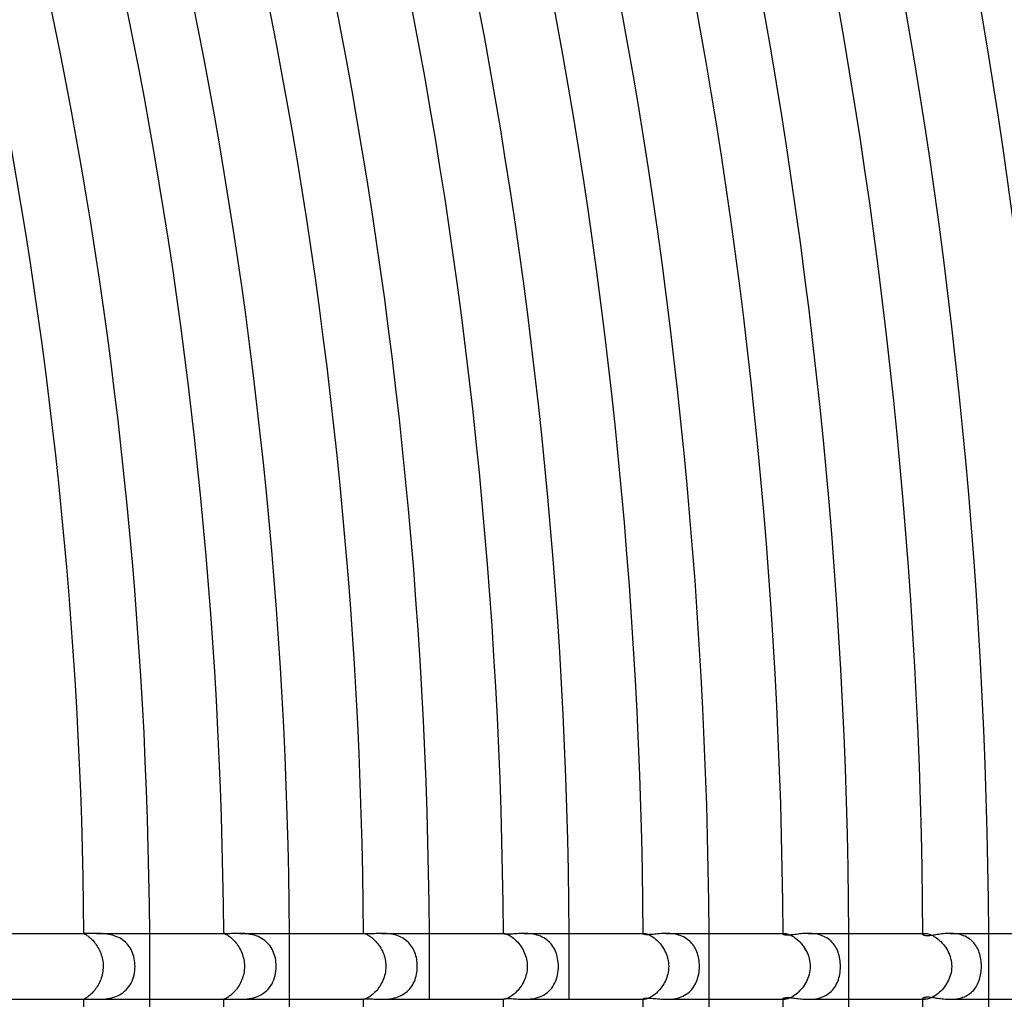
# Model space of a CAD drawing. Header units: millimetres. Extents: x -485 to 485, y -485 to 485.
# Tile 90 of 110: x 278 to 338, y -2 to 58. Entities that reach past the tile are written whole.
import ezdxf

# ---------------------------------------------------------------- set-up
doc = ezdxf.new("R2010")
doc.units = ezdxf.units.MM
doc.layers.add('HIDDEN', color=7, linetype='Continuous')
doc.layers.add('THICK', color=7, linetype='Continuous')

msp = doc.modelspace()

# ---------------------------------------------------------------- linework, layer by layer
at = {"layer": 'HIDDEN'}
for p, q in [((281.994, 1.999), (281.993, 1.999)), ((281.993, 1.999), (281.993, 1.998)), ((281.993, 1.998), (281.995, 1.995)), ((281.996, 2), (281.994, 1.999)), ((281.995, 1.995), (282.003, 1.99)), ((281.998, 2), (281.996, 2)), ((282, 2), (281.998, 2)), ((282.003, 2), (282, 2)), ((282.003, 1.99), (282.015, 1.984)), ((282.015, 1.984), (282.032, 1.975)), ((282.032, 1.975), (282.053, 1.964)), ((282.053, 1.964), (282.079, 1.949)), ((282.079, 1.949), (282.11, 1.931)), ((282.11, 1.931), (282.144, 1.91)), ((282.144, 1.91), (282.183, 1.885)), ((282.183, 1.885), (282.225, 1.855)), ((282.225, 1.855), (282.27, 1.822)), ((282.27, 1.822), (282.318, 1.783)), ((282.865, 1.999), (282.767, 2)), ((282.966, 1.997), (282.865, 1.999)), ((283.069, 1.993), (282.966, 1.997)), ((283.174, 1.986), (283.069, 1.993)), ((283.282, 1.976), (283.174, 1.986)), ((283.392, 1.962), (283.282, 1.976)), ((283.503, 1.944), (283.392, 1.962)), ((283.615, 1.921), (283.503, 1.944)), ((283.726, 1.894), (283.615, 1.921)), ((283.836, 1.86), (283.726, 1.894)), ((283.945, 1.821), (283.836, 1.86)), ((284.052, 1.776), (283.945, 1.821)), ((290.493, 2), (290.493, 2)), ((290.493, 2), (290.493, 2)), ((290.493, 2), (290.493, 2)), ((290.493, 2), (290.493, 2)), ((290.493, 2), (290.493, 2)), ((290.493, 2), (290.493, 2)), ((290.493, 2), (290.496, 1.999)), ((290.496, 1.999), (290.504, 1.997)), ((290.504, 1.997), (290.518, 1.993)), ((290.518, 1.993), (290.536, 1.987)), ((290.536, 1.987), (290.559, 1.978)), ((290.559, 1.978), (290.586, 1.966)), ((290.586, 1.966), (290.619, 1.95)), ((290.619, 1.95), (290.656, 1.931)), ((290.656, 1.931), (290.697, 1.908)), ((290.697, 1.908), (290.742, 1.881)), ((290.742, 1.881), (290.791, 1.848)), ((290.791, 1.848), (290.843, 1.812)), ((290.843, 1.812), (290.897, 1.77)), ((291.554, 1.999), (291.447, 2)), ((291.664, 1.996), (291.554, 1.999)), ((291.777, 1.989), (291.664, 1.996)), ((291.892, 1.979), (291.777, 1.989)), ((292.008, 1.964), (291.892, 1.979)), ((292.126, 1.945), (292.008, 1.964)), ((292.243, 1.92), (292.126, 1.945)), ((292.359, 1.889), (292.243, 1.92)), ((292.473, 1.853), (292.359, 1.889)), ((292.584, 1.81), (292.473, 1.853)), ((292.693, 1.76), (292.584, 1.81)), ((298.993, 2), (299.003, 2)), ((298.993, 1.997), (298.994, 1.998)), ((298.994, 1.998), (298.994, 1.999)), ((298.994, 1.999), (298.996, 1.999)), ((298.996, 1.999), (298.998, 2)), ((298.998, 2), (299, 2)), ((299, 2), (299.003, 2)), ((299.003, 2), (299.016, 1.999)), ((299.016, 1.999), (299.036, 1.996)), ((299.036, 1.996), (299.06, 1.989)), ((299.06, 1.989), (299.091, 1.98)), ((299.091, 1.98), (299.126, 1.967)), ((299.126, 1.967), (299.166, 1.95)), ((299.166, 1.95), (299.212, 1.929)), ((299.212, 1.929), (299.261, 1.903)), ((299.261, 1.903), (299.314, 1.872)), ((299.314, 1.872), (299.371, 1.836)), ((299.371, 1.836), (299.43, 1.794)), ((300.201, 1.999), (300.107, 2)), ((300.296, 1.996), (300.201, 1.999)), ((300.393, 1.991), (300.296, 1.996)), ((300.491, 1.982), (300.393, 1.991)), ((300.589, 1.971), (300.491, 1.982)), ((300.688, 1.956), (300.589, 1.971)), ((300.787, 1.937), (300.688, 1.956)), ((300.886, 1.913), (300.787, 1.937)), ((300.984, 1.886), (300.886, 1.913)), ((301.08, 1.854), (300.984, 1.886)), ((301.174, 1.817), (301.08, 1.854)), ((301.266, 1.775), (301.174, 1.817)), ((307.493, 2), (307.525, 2)), ((307.494, 1.993), (307.497, 1.995)), ((307.494, 1.99), (307.494, 1.993)), ((307.497, 1.995), (307.501, 1.997)), ((307.501, 1.997), (307.508, 1.999)), ((307.508, 1.999), (307.516, 2)), ((307.516, 2), (307.525, 2)), ((307.525, 2), (307.547, 1.999)), ((307.547, 1.999), (307.574, 1.995)), ((307.574, 1.995), (307.607, 1.988)), ((307.607, 1.988), (307.645, 1.977)), ((307.645, 1.977), (307.688, 1.962)), ((307.688, 1.962), (307.736, 1.943)), ((307.736, 1.943), (307.789, 1.918)), ((307.789, 1.918), (307.845, 1.889)), ((307.845, 1.889), (307.905, 1.854)), ((307.905, 1.854), (307.967, 1.814)), ((307.967, 1.814), (308.032, 1.769)), ((308.862, 1.999), (308.754, 2)), ((308.973, 1.994), (308.862, 1.999)), ((309.084, 1.986), (308.973, 1.994)), ((309.197, 1.973), (309.084, 1.986)), ((309.31, 1.955), (309.197, 1.973)), ((309.422, 1.933), (309.31, 1.955)), ((309.533, 1.904), (309.422, 1.933)), ((309.642, 1.87), (309.533, 1.904)), ((309.748, 1.83), (309.642, 1.87)), ((309.851, 1.784), (309.748, 1.83)), ((315.994, 2), (316.057, 2)), ((315.994, 1.978), (315.996, 1.984)), ((315.996, 1.984), (316.001, 1.989)), ((316.001, 1.989), (316.01, 1.994)), ((316.01, 1.994), (316.022, 1.997)), ((316.022, 1.997), (316.037, 1.999)), ((316.037, 1.999), (316.056, 2)), ((316.056, 2), (316.087, 1.998)), ((316.087, 1.998), (316.124, 1.993)), ((316.124, 1.993), (316.168, 1.984)), ((316.168, 1.984), (316.216, 1.97)), ((316.216, 1.97), (316.27, 1.952)), ((316.27, 1.952), (316.328, 1.928)), ((316.328, 1.928), (316.392, 1.898)), ((316.392, 1.898), (316.458, 1.862)), ((316.458, 1.862), (316.527, 1.82)), ((316.527, 1.82), (316.598, 1.772)), ((317.499, 1.998), (317.392, 2)), ((317.606, 1.994), (317.499, 1.998)), ((317.714, 1.985), (317.606, 1.994)), ((317.822, 1.972), (317.714, 1.985)), ((317.93, 1.954), (317.822, 1.972)), ((318.037, 1.932), (317.93, 1.954)), ((318.142, 1.904), (318.037, 1.932)), ((318.245, 1.871), (318.142, 1.904)), ((318.346, 1.832), (318.245, 1.871)), ((318.443, 1.787), (318.346, 1.832)), ((324.494, 2), (324.595, 2)), ((324.494, 1.961), (324.497, 1.971)), ((324.497, 1.971), (324.505, 1.98)), ((324.505, 1.98), (324.519, 1.988)), ((324.519, 1.988), (324.539, 1.995)), ((324.539, 1.995), (324.564, 1.999)), ((324.564, 1.999), (324.595, 2)), ((324.595, 2), (324.635, 1.998)), ((324.635, 1.998), (324.681, 1.992)), ((324.681, 1.992), (324.732, 1.981)), ((324.732, 1.981), (324.79, 1.965)), ((324.79, 1.965), (324.852, 1.943)), ((324.852, 1.943), (324.919, 1.915)), ((324.919, 1.915), (324.99, 1.881)), ((324.99, 1.881), (325.064, 1.84)), ((325.064, 1.84), (325.14, 1.793)), ((326.129, 1.998), (326.023, 2)), ((326.236, 1.993), (326.129, 1.998)), ((326.344, 1.984), (326.236, 1.993)), ((326.451, 1.97), (326.344, 1.984)), ((326.558, 1.951), (326.451, 1.97)), ((326.663, 1.927), (326.558, 1.951)), ((326.767, 1.898), (326.663, 1.927)), ((326.867, 1.863), (326.767, 1.898)), ((326.965, 1.823), (326.867, 1.863)), ((327.058, 1.778), (326.965, 1.823)), ((332.994, 2), (333.139, 2)), ((332.994, 1.939), (332.998, 1.954)), ((332.998, 1.954), (333.01, 1.969)), ((333.01, 1.969), (333.031, 1.981)), ((333.031, 1.981), (333.059, 1.991)), ((333.059, 1.991), (333.095, 1.998)), ((333.095, 1.998), (333.139, 2)), ((333.139, 2), (333.186, 1.998)), ((333.186, 1.998), (333.24, 1.991)), ((333.24, 1.991), (333.299, 1.979)), ((333.299, 1.979), (333.364, 1.96)), ((333.364, 1.96), (333.434, 1.936)), ((333.434, 1.936), (333.509, 1.905)), ((333.509, 1.905), (333.586, 1.867)), ((333.586, 1.867), (333.666, 1.823)), ((333.666, 1.823), (333.749, 1.771)), ((334.753, 1.998), (334.649, 2)), ((334.857, 1.993), (334.753, 1.998)), ((334.962, 1.983), (334.857, 1.993)), ((335.065, 1.969), (334.962, 1.983)), ((335.168, 1.951), (335.065, 1.969)), ((335.268, 1.927), (335.168, 1.951)), ((335.367, 1.899), (335.268, 1.927)), ((335.463, 1.865), (335.367, 1.899)), ((335.556, 1.826), (335.463, 1.865)), ((335.645, 1.782), (335.556, 1.826)), ((282.318, 1.783), (282.369, 1.74)), ((282.369, 1.74), (282.422, 1.693)), ((282.422, 1.693), (282.476, 1.64)), ((282.476, 1.64), (282.53, 1.584)), ((282.53, 1.584), (282.585, 1.522)), ((282.585, 1.522), (282.64, 1.457)), ((282.64, 1.457), (282.694, 1.387)), ((282.694, 1.387), (282.747, 1.313)), ((282.747, 1.313), (282.799, 1.235)), ((282.799, 1.235), (282.848, 1.155)), ((284.154, 1.725), (284.052, 1.776)), ((284.253, 1.668), (284.154, 1.725)), ((284.347, 1.605), (284.253, 1.668)), ((284.437, 1.537), (284.347, 1.605)), ((284.522, 1.462), (284.437, 1.537)), ((284.601, 1.383), (284.522, 1.462)), ((284.674, 1.299), (284.601, 1.383)), ((284.742, 1.211), (284.674, 1.299)), ((284.803, 1.118), (284.742, 1.211)), ((290.897, 1.77), (290.953, 1.724)), ((290.953, 1.724), (291.01, 1.673)), ((291.01, 1.673), (291.069, 1.617)), ((291.069, 1.617), (291.128, 1.555)), ((291.128, 1.555), (291.187, 1.489)), ((291.187, 1.489), (291.245, 1.419)), ((291.245, 1.419), (291.302, 1.345)), ((291.302, 1.345), (291.358, 1.266)), ((291.358, 1.266), (291.411, 1.184)), ((292.797, 1.703), (292.693, 1.76)), ((292.896, 1.641), (292.797, 1.703)), ((292.99, 1.573), (292.896, 1.641)), ((293.079, 1.498), (292.99, 1.573)), ((293.162, 1.417), (293.079, 1.498)), ((293.239, 1.332), (293.162, 1.417)), ((293.309, 1.242), (293.239, 1.332)), ((293.373, 1.147), (293.309, 1.242)), ((299.43, 1.794), (299.491, 1.747)), ((299.491, 1.747), (299.554, 1.695)), ((299.554, 1.695), (299.618, 1.638)), ((299.618, 1.638), (299.682, 1.576)), ((299.682, 1.576), (299.746, 1.509)), ((299.746, 1.509), (299.808, 1.437)), ((299.808, 1.437), (299.87, 1.361)), ((299.87, 1.361), (299.929, 1.281)), ((299.929, 1.281), (299.985, 1.198)), ((299.985, 1.198), (300.039, 1.11)), ((301.355, 1.729), (301.266, 1.775)), ((301.441, 1.677), (301.355, 1.729)), ((301.524, 1.621), (301.441, 1.677)), ((301.602, 1.56), (301.524, 1.621)), ((301.676, 1.495), (301.602, 1.56)), ((301.746, 1.426), (301.676, 1.495)), ((301.811, 1.353), (301.746, 1.426)), ((301.872, 1.276), (301.811, 1.353)), ((301.929, 1.195), (301.872, 1.276)), ((308.032, 1.769), (308.098, 1.719)), ((308.098, 1.719), (308.165, 1.662)), ((308.165, 1.662), (308.233, 1.601)), ((308.233, 1.601), (308.3, 1.534)), ((308.3, 1.534), (308.366, 1.462)), ((308.366, 1.462), (308.431, 1.387)), ((308.431, 1.387), (308.494, 1.306)), ((308.494, 1.306), (308.554, 1.222)), ((308.554, 1.222), (308.611, 1.134)), ((309.949, 1.732), (309.851, 1.784)), ((310.044, 1.674), (309.949, 1.732)), ((310.134, 1.609), (310.044, 1.674)), ((310.219, 1.539), (310.134, 1.609)), ((310.298, 1.465), (310.219, 1.539)), ((310.372, 1.385), (310.298, 1.465)), ((310.44, 1.301), (310.372, 1.385)), ((310.503, 1.212), (310.44, 1.301)), ((310.56, 1.12), (310.503, 1.212)), ((316.598, 1.772), (316.671, 1.718)), ((316.671, 1.718), (316.745, 1.658)), ((316.745, 1.658), (316.819, 1.592)), ((316.819, 1.592), (316.892, 1.521)), ((316.892, 1.521), (316.964, 1.445)), ((316.964, 1.445), (317.034, 1.363)), ((317.034, 1.363), (317.101, 1.277)), ((317.101, 1.277), (317.165, 1.186)), ((318.537, 1.737), (318.443, 1.787)), ((318.626, 1.682), (318.537, 1.737)), ((318.71, 1.622), (318.626, 1.682)), ((318.79, 1.556), (318.71, 1.622)), ((318.865, 1.486), (318.79, 1.556)), ((318.936, 1.411), (318.865, 1.486)), ((319.001, 1.332), (318.936, 1.411)), ((319.061, 1.25), (319.001, 1.332)), ((319.116, 1.163), (319.061, 1.25)), ((325.14, 1.793), (325.218, 1.74)), ((325.218, 1.74), (325.297, 1.68)), ((325.297, 1.68), (325.375, 1.614)), ((325.375, 1.614), (325.453, 1.543)), ((325.453, 1.543), (325.529, 1.466)), ((325.529, 1.466), (325.603, 1.384)), ((325.603, 1.384), (325.674, 1.297)), ((325.674, 1.297), (325.741, 1.206)), ((325.741, 1.206), (325.805, 1.11)), ((327.149, 1.727), (327.058, 1.778)), ((327.235, 1.67), (327.149, 1.727)), ((327.317, 1.609), (327.235, 1.67)), ((327.393, 1.543), (327.317, 1.609)), ((327.465, 1.472), (327.393, 1.543)), ((327.532, 1.397), (327.465, 1.472)), ((327.594, 1.318), (327.532, 1.397)), ((327.652, 1.235), (327.594, 1.318)), ((327.704, 1.148), (327.652, 1.235)), ((333.749, 1.771), (333.832, 1.713)), ((333.832, 1.713), (333.915, 1.649)), ((333.915, 1.649), (333.998, 1.578)), ((333.998, 1.578), (334.079, 1.502)), ((334.079, 1.502), (334.159, 1.419)), ((334.159, 1.419), (334.235, 1.332)), ((334.235, 1.332), (334.308, 1.24)), ((334.308, 1.24), (334.377, 1.143)), ((335.73, 1.734), (335.645, 1.782)), ((335.811, 1.681), (335.73, 1.734)), ((335.888, 1.623), (335.811, 1.681)), ((335.961, 1.56), (335.888, 1.623)), ((336.029, 1.493), (335.961, 1.56)), ((336.093, 1.423), (336.029, 1.493)), ((336.152, 1.349), (336.093, 1.423)), ((336.207, 1.271), (336.152, 1.349)), ((336.257, 1.19), (336.207, 1.271)), ((282.848, 1.155), (282.895, 1.071)), ((282.895, 1.071), (282.939, 0.983)), ((282.939, 0.983), (282.98, 0.893)), ((282.98, 0.893), (283.017, 0.801)), ((283.017, 0.801), (283.051, 0.706)), ((283.051, 0.706), (283.081, 0.609)), ((283.081, 0.609), (283.107, 0.51)), ((284.859, 1.022), (284.803, 1.118)), ((284.909, 0.922), (284.859, 1.022)), ((284.953, 0.818), (284.909, 0.922)), ((284.992, 0.71), (284.953, 0.818)), ((285.026, 0.599), (284.992, 0.71)), ((285.053, 0.484), (285.026, 0.599)), ((291.411, 1.184), (291.462, 1.098)), ((291.462, 1.098), (291.509, 1.009)), ((291.509, 1.009), (291.554, 0.917)), ((291.554, 0.917), (291.594, 0.823)), ((291.594, 0.823), (291.631, 0.726)), ((291.631, 0.726), (291.663, 0.626)), ((291.663, 0.626), (291.691, 0.525)), ((293.431, 1.049), (293.373, 1.147)), ((293.483, 0.946), (293.431, 1.049)), ((293.529, 0.84), (293.483, 0.946)), ((293.569, 0.73), (293.529, 0.84)), ((293.603, 0.616), (293.569, 0.73)), ((293.632, 0.499), (293.603, 0.616)), ((300.039, 1.11), (300.089, 1.02)), ((300.089, 1.02), (300.136, 0.926)), ((300.136, 0.926), (300.179, 0.83)), ((300.179, 0.83), (300.217, 0.732)), ((300.217, 0.732), (300.251, 0.632)), ((300.251, 0.632), (300.281, 0.529)), ((301.982, 1.11), (301.929, 1.195)), ((302.03, 1.022), (301.982, 1.11)), ((302.074, 0.93), (302.03, 1.022)), ((302.113, 0.835), (302.074, 0.93)), ((302.148, 0.737), (302.113, 0.835)), ((302.178, 0.636), (302.148, 0.737)), ((302.204, 0.533), (302.178, 0.636)), ((308.611, 1.134), (308.665, 1.042)), ((308.665, 1.042), (308.715, 0.948)), ((308.715, 0.948), (308.76, 0.85)), ((308.76, 0.85), (308.802, 0.75)), ((308.802, 0.75), (308.838, 0.647)), ((308.838, 0.647), (308.87, 0.542)), ((310.612, 1.023), (310.56, 1.12)), ((310.658, 0.921), (310.612, 1.023)), ((310.7, 0.816), (310.658, 0.921)), ((310.736, 0.707), (310.7, 0.816)), ((310.766, 0.595), (310.736, 0.707)), ((317.165, 1.186), (317.225, 1.092)), ((317.225, 1.092), (317.281, 0.994)), ((317.281, 0.994), (317.333, 0.893)), ((317.333, 0.893), (317.38, 0.788)), ((317.38, 0.788), (317.421, 0.681)), ((317.421, 0.681), (317.457, 0.571)), ((319.166, 1.073), (319.116, 1.163)), ((319.211, 0.981), (319.166, 1.073)), ((319.251, 0.885), (319.211, 0.981)), ((319.287, 0.786), (319.251, 0.885)), ((319.319, 0.683), (319.287, 0.786)), ((319.346, 0.576), (319.319, 0.683)), ((325.805, 1.11), (325.865, 1.011)), ((325.865, 1.011), (325.919, 0.908)), ((325.919, 0.908), (325.969, 0.802)), ((325.969, 0.802), (326.013, 0.693)), ((326.013, 0.693), (326.051, 0.581)), ((327.752, 1.057), (327.704, 1.148)), ((327.796, 0.962), (327.752, 1.057)), ((327.835, 0.864), (327.796, 0.962)), ((327.869, 0.763), (327.835, 0.864)), ((327.898, 0.659), (327.869, 0.763)), ((327.924, 0.552), (327.898, 0.659)), ((334.377, 1.143), (334.441, 1.042)), ((334.441, 1.042), (334.501, 0.937)), ((334.501, 0.937), (334.555, 0.829)), ((334.555, 0.829), (334.602, 0.717)), ((334.602, 0.717), (334.644, 0.602)), ((334.644, 0.602), (334.679, 0.484)), ((336.303, 1.106), (336.257, 1.19)), ((336.345, 1.02), (336.303, 1.106)), ((336.383, 0.93), (336.345, 1.02)), ((336.417, 0.836), (336.383, 0.93)), ((336.448, 0.74), (336.417, 0.836)), ((336.474, 0.64), (336.448, 0.74)), ((336.496, 0.538), (336.474, 0.64)), ((283.107, 0.51), (283.128, 0.41)), ((283.128, 0.41), (283.145, 0.308)), ((283.145, 0.308), (283.157, 0.206)), ((283.157, 0.206), (283.164, 0.103)), ((283.164, 0.103), (283.167, 0)), ((283.167, 0), (283.164, -0.107)), ((285.075, 0.366), (285.053, 0.484)), ((285.091, 0.245), (285.075, 0.366)), ((285.1, 0.123), (285.091, 0.245)), ((285.103, 0), (285.1, 0.123)), ((285.1, -0.133), (285.103, 0)), ((291.691, 0.525), (291.715, 0.421)), ((291.715, 0.421), (291.733, 0.317)), ((291.733, 0.317), (291.746, 0.212)), ((291.746, 0.212), (291.754, 0.106)), ((291.754, 0.106), (291.756, 0)), ((291.756, 0), (291.754, -0.109)), ((293.654, 0.378), (293.632, 0.499)), ((293.67, 0.254), (293.654, 0.378)), ((293.68, 0.128), (293.67, 0.254)), ((293.684, 0), (293.68, 0.128)), ((293.68, -0.14), (293.684, 0)), ((300.281, 0.529), (300.305, 0.425)), ((300.305, 0.425), (300.324, 0.32)), ((300.324, 0.32), (300.337, 0.214)), ((300.337, 0.214), (300.346, 0.107)), ((300.349, 0), (300.345, -0.117)), ((300.346, 0.107), (300.349, 0)), ((302.224, 0.428), (302.204, 0.533)), ((302.241, 0.322), (302.224, 0.428)), ((302.252, 0.216), (302.241, 0.322)), ((302.259, 0.108), (302.252, 0.216)), ((302.258, -0.124), (302.261, 0)), ((302.261, 0), (302.259, 0.108)), ((308.87, 0.542), (308.896, 0.436)), ((308.896, 0.436), (308.916, 0.328)), ((308.916, 0.328), (308.931, 0.22)), ((308.931, 0.22), (308.94, 0.11)), ((308.94, 0.11), (308.943, 0)), ((308.943, 0), (308.94, -0.118)), ((310.792, 0.479), (310.766, 0.595)), ((310.811, 0.361), (310.792, 0.479)), ((310.826, 0.241), (310.811, 0.361)), ((310.834, 0.121), (310.826, 0.241)), ((310.833, -0.131), (310.837, 0)), ((310.837, 0), (310.834, 0.121)), ((317.457, 0.571), (317.486, 0.459)), ((317.486, 0.459), (317.509, 0.346)), ((317.509, 0.346), (317.526, 0.232)), ((317.526, 0.232), (317.536, 0.116)), ((317.536, 0.116), (317.54, 0)), ((317.54, 0), (317.536, -0.12)), ((319.368, 0.467), (319.346, 0.576)), ((319.386, 0.354), (319.368, 0.467)), ((319.399, 0.238), (319.386, 0.354)), ((319.407, 0.12), (319.399, 0.238)), ((319.41, 0), (319.407, 0.12)), ((319.407, -0.12), (319.41, 0)), ((326.051, 0.581), (326.082, 0.468)), ((326.082, 0.468), (326.107, 0.352)), ((326.107, 0.352), (326.125, 0.236)), ((326.125, 0.236), (326.136, 0.118)), ((326.139, 0), (326.135, -0.129)), ((326.136, 0.118), (326.139, 0)), ((327.944, 0.444), (327.924, 0.552)), ((327.96, 0.334), (327.944, 0.444)), ((327.971, 0.224), (327.96, 0.334)), ((327.978, 0.112), (327.971, 0.224)), ((327.977, -0.125), (327.98, 0)), ((327.98, 0), (327.978, 0.112)), ((334.679, 0.484), (334.706, 0.365)), ((334.706, 0.365), (334.726, 0.244)), ((334.726, 0.244), (334.738, 0.123)), ((334.742, 0), (334.737, -0.132)), ((334.738, 0.123), (334.742, 0)), ((336.515, 0.433), (336.496, 0.538)), ((336.529, 0.326), (336.515, 0.433)), ((336.539, 0.217), (336.529, 0.326)), ((336.546, 0.109), (336.539, 0.217)), ((336.547, 0), (336.546, 0.109)), ((336.546, -0.103), (336.547, 0)), ((283.105, -0.515), (283.08, -0.612)), ((283.127, -0.416), (283.105, -0.515)), ((283.144, -0.315), (283.127, -0.416)), ((283.156, -0.212), (283.144, -0.315)), ((283.164, -0.107), (283.156, -0.212)), ((285.01, -0.653), (285.044, -0.526)), ((285.044, -0.526), (285.07, -0.397)), ((285.07, -0.397), (285.089, -0.266)), ((285.089, -0.266), (285.1, -0.133)), ((291.691, -0.526), (291.664, -0.625)), ((291.714, -0.425), (291.691, -0.526)), ((291.732, -0.322), (291.714, -0.425)), ((291.745, -0.216), (291.732, -0.322)), ((291.754, -0.109), (291.745, -0.216)), ((293.584, -0.682), (293.62, -0.55)), ((293.62, -0.55), (293.648, -0.415)), ((293.648, -0.415), (293.668, -0.278)), ((293.668, -0.278), (293.68, -0.14)), ((300.272, -0.561), (300.241, -0.664)), ((300.299, -0.454), (300.272, -0.561)), ((300.32, -0.345), (300.299, -0.454)), ((300.335, -0.232), (300.32, -0.345)), ((300.345, -0.117), (300.335, -0.232)), ((302.158, -0.704), (302.189, -0.594)), ((302.189, -0.594), (302.215, -0.481)), ((302.215, -0.481), (302.235, -0.365)), ((302.235, -0.365), (302.249, -0.246)), ((302.249, -0.246), (302.258, -0.124)), ((308.864, -0.563), (308.832, -0.667)), ((308.891, -0.456), (308.864, -0.563)), ((308.913, -0.346), (308.891, -0.456)), ((308.93, -0.233), (308.913, -0.346)), ((308.94, -0.118), (308.93, -0.233)), ((310.754, -0.644), (310.784, -0.519)), ((310.784, -0.519), (310.807, -0.391)), ((310.807, -0.391), (310.824, -0.262)), ((310.824, -0.262), (310.833, -0.131)), ((317.456, -0.573), (317.422, -0.679)), ((317.485, -0.465), (317.456, -0.573)), ((317.508, -0.353), (317.485, -0.465)), ((317.526, -0.238), (317.508, -0.353)), ((317.536, -0.12), (317.526, -0.238)), ((319.313, -0.705), (319.342, -0.591)), ((319.342, -0.591), (319.367, -0.476)), ((319.367, -0.476), (319.386, -0.359)), ((319.386, -0.359), (319.399, -0.24)), ((319.399, -0.24), (319.407, -0.12)), ((326.075, -0.495), (326.042, -0.609)), ((326.103, -0.376), (326.075, -0.495)), ((326.123, -0.254), (326.103, -0.376)), ((326.135, -0.129), (326.123, -0.254)), ((327.886, -0.706), (327.914, -0.597)), ((327.914, -0.597), (327.937, -0.484)), ((327.937, -0.484), (327.955, -0.368)), ((327.955, -0.368), (327.969, -0.248)), ((327.969, -0.248), (327.977, -0.125)), ((334.673, -0.505), (334.637, -0.621)), ((334.702, -0.385), (334.673, -0.505)), ((334.724, -0.26), (334.702, -0.385)), ((334.737, -0.132), (334.724, -0.26)), ((336.481, -0.609), (336.501, -0.511)), ((336.501, -0.511), (336.518, -0.41)), ((336.518, -0.41), (336.531, -0.308)), ((336.531, -0.308), (336.54, -0.206)), ((336.54, -0.206), (336.546, -0.103)), ((282.855, -1.142), (282.807, -1.221)), ((282.9, -1.06), (282.855, -1.142)), ((282.943, -0.975), (282.9, -1.06)), ((282.982, -0.888), (282.943, -0.975)), ((283.018, -0.799), (282.982, -0.888)), ((283.051, -0.707), (283.018, -0.799)), ((283.08, -0.612), (283.051, -0.707)), ((284.729, -1.228), (284.8, -1.122)), ((284.8, -1.122), (284.864, -1.011)), ((284.864, -1.011), (284.921, -0.896)), ((284.921, -0.896), (284.969, -0.776)), ((284.969, -0.776), (285.01, -0.653)), ((291.424, -1.163), (291.373, -1.243)), ((291.472, -1.08), (291.424, -1.163)), ((291.517, -0.994), (291.472, -1.08)), ((291.559, -0.905), (291.517, -0.994)), ((291.598, -0.814), (291.559, -0.905)), ((291.633, -0.721), (291.598, -0.814)), ((291.664, -0.625), (291.633, -0.721)), ((293.285, -1.274), (293.361, -1.166)), ((293.361, -1.166), (293.429, -1.052)), ((293.429, -1.052), (293.489, -0.933)), ((293.489, -0.933), (293.541, -0.81)), ((293.541, -0.81), (293.584, -0.682)), ((300.023, -1.137), (299.969, -1.222)), ((300.074, -1.048), (300.023, -1.137)), ((300.122, -0.956), (300.074, -1.048)), ((300.166, -0.862), (300.122, -0.956)), ((300.205, -0.765), (300.166, -0.862)), ((300.241, -0.664), (300.205, -0.765)), ((301.927, -1.197), (301.984, -1.105)), ((301.984, -1.105), (302.036, -1.01)), ((302.036, -1.01), (302.082, -0.911)), ((302.082, -0.911), (302.123, -0.809)), ((302.123, -0.809), (302.158, -0.704)), ((308.606, -1.142), (308.55, -1.228)), ((308.659, -1.053), (308.606, -1.142)), ((308.708, -0.96), (308.659, -1.053)), ((308.754, -0.865), (308.708, -0.96)), ((308.795, -0.768), (308.754, -0.865)), ((308.832, -0.667), (308.795, -0.768)), ((310.501, -1.215), (310.565, -1.11)), ((310.565, -1.11), (310.623, -0.999)), ((310.623, -0.999), (310.674, -0.884)), ((310.674, -0.884), (310.717, -0.766)), ((310.717, -0.766), (310.754, -0.644)), ((317.183, -1.158), (317.124, -1.245)), ((317.239, -1.068), (317.183, -1.158)), ((317.291, -0.975), (317.239, -1.068)), ((317.339, -0.879), (317.291, -0.975)), ((317.383, -0.78), (317.339, -0.879)), ((317.422, -0.679), (317.383, -0.78)), ((319.079, -1.223), (319.137, -1.127)), ((319.137, -1.127), (319.19, -1.026)), ((319.19, -1.026), (319.236, -0.923)), ((319.236, -0.923), (319.277, -0.815)), ((319.277, -0.815), (319.313, -0.705)), ((325.795, -1.126), (325.732, -1.219)), ((325.854, -1.029), (325.795, -1.126)), ((325.909, -0.929), (325.854, -1.029)), ((325.959, -0.825), (325.909, -0.929)), ((326.003, -0.719), (325.959, -0.825)), ((326.042, -0.609), (326.003, -0.719)), ((327.62, -1.283), (327.676, -1.195)), ((327.676, -1.195), (327.728, -1.104)), ((327.728, -1.104), (327.775, -1.01)), ((327.775, -1.01), (327.817, -0.912)), ((327.817, -0.912), (327.853, -0.811)), ((327.853, -0.811), (327.886, -0.706)), ((334.375, -1.146), (334.307, -1.24)), ((334.438, -1.048), (334.375, -1.146)), ((334.496, -0.946), (334.438, -1.048)), ((334.549, -0.841), (334.496, -0.946)), ((334.596, -0.733), (334.549, -0.841)), ((334.637, -0.621), (334.596, -0.733)), ((336.229, -1.237), (336.277, -1.156)), ((336.277, -1.156), (336.321, -1.071)), ((336.321, -1.071), (336.361, -0.984)), ((336.361, -0.984), (336.397, -0.894)), ((336.397, -0.894), (336.429, -0.801)), ((336.429, -0.801), (336.457, -0.706)), ((336.457, -0.706), (336.481, -0.609)), ((282.332, -1.772), (282.283, -1.812)), ((282.384, -1.727), (282.332, -1.772)), ((282.437, -1.678), (282.384, -1.727)), ((282.491, -1.625), (282.437, -1.678)), ((282.545, -1.568), (282.491, -1.625)), ((282.599, -1.506), (282.545, -1.568)), ((282.653, -1.441), (282.599, -1.506)), ((282.706, -1.371), (282.653, -1.441)), ((282.758, -1.298), (282.706, -1.371)), ((282.807, -1.221), (282.758, -1.298)), ((283.926, -1.829), (284.044, -1.78)), ((284.044, -1.78), (284.157, -1.723)), ((284.157, -1.723), (284.267, -1.659)), ((284.267, -1.659), (284.372, -1.587)), ((284.372, -1.587), (284.472, -1.507)), ((284.472, -1.507), (284.565, -1.421)), ((284.565, -1.421), (284.65, -1.327)), ((284.65, -1.327), (284.729, -1.228)), ((290.919, -1.752), (290.864, -1.796)), ((290.976, -1.703), (290.919, -1.752)), ((291.034, -1.65), (290.976, -1.703)), ((291.092, -1.593), (291.034, -1.65)), ((291.15, -1.531), (291.092, -1.593)), ((291.208, -1.465), (291.15, -1.531)), ((291.264, -1.395), (291.208, -1.465)), ((291.32, -1.321), (291.264, -1.395)), ((291.373, -1.243), (291.32, -1.321)), ((292.557, -1.821), (292.678, -1.767)), ((292.678, -1.767), (292.794, -1.705)), ((292.794, -1.705), (292.905, -1.635)), ((292.905, -1.635), (293.011, -1.556)), ((293.011, -1.556), (293.11, -1.469)), ((293.11, -1.469), (293.201, -1.375)), ((293.201, -1.375), (293.285, -1.274)), ((299.48, -1.757), (299.419, -1.802)), ((299.542, -1.706), (299.48, -1.757)), ((299.604, -1.651), (299.542, -1.706)), ((299.667, -1.591), (299.604, -1.651)), ((299.73, -1.526), (299.667, -1.591)), ((299.792, -1.456), (299.73, -1.526)), ((299.853, -1.382), (299.792, -1.456)), ((299.912, -1.304), (299.853, -1.382)), ((299.969, -1.222), (299.912, -1.304)), ((301.18, -1.814), (301.28, -1.768)), ((301.28, -1.768), (301.378, -1.715)), ((301.378, -1.715), (301.472, -1.657)), ((301.472, -1.657), (301.561, -1.593)), ((301.561, -1.593), (301.645, -1.523)), ((301.645, -1.523), (301.723, -1.449)), ((301.723, -1.449), (301.797, -1.37)), ((301.797, -1.37), (301.865, -1.285)), ((301.865, -1.285), (301.927, -1.197)), ((308.034, -1.767), (307.97, -1.813)), ((308.1, -1.716), (308.034, -1.767)), ((308.167, -1.66), (308.1, -1.716)), ((308.234, -1.6), (308.167, -1.66)), ((308.3, -1.534), (308.234, -1.6)), ((308.365, -1.464), (308.3, -1.534)), ((308.429, -1.389), (308.365, -1.464)), ((308.491, -1.31), (308.429, -1.389)), ((308.55, -1.228), (308.491, -1.31)), ((309.739, -1.833), (309.856, -1.781)), ((309.856, -1.781), (309.966, -1.722)), ((309.966, -1.722), (310.071, -1.655)), ((310.071, -1.655), (310.17, -1.581)), ((310.17, -1.581), (310.263, -1.499)), ((310.263, -1.499), (310.35, -1.41)), ((310.35, -1.41), (310.429, -1.316)), ((310.429, -1.316), (310.501, -1.215)), ((316.579, -1.786), (316.51, -1.831)), ((316.649, -1.736), (316.579, -1.786)), ((316.719, -1.68), (316.649, -1.736)), ((316.79, -1.619), (316.719, -1.68)), ((316.86, -1.554), (316.79, -1.619)), ((316.929, -1.483), (316.86, -1.554)), ((316.996, -1.408), (316.929, -1.483)), ((317.062, -1.329), (316.996, -1.408)), ((317.124, -1.245), (317.062, -1.329)), ((318.406, -1.805), (318.508, -1.753)), ((318.508, -1.753), (318.605, -1.696)), ((318.605, -1.696), (318.698, -1.631)), ((318.698, -1.631), (318.786, -1.56)), ((318.786, -1.56), (318.868, -1.484)), ((318.868, -1.484), (318.944, -1.402)), ((318.944, -1.402), (319.014, -1.315)), ((319.014, -1.315), (319.079, -1.223)), ((325.138, -1.795), (325.062, -1.841)), ((325.215, -1.742), (325.138, -1.795)), ((325.293, -1.683), (325.215, -1.742)), ((325.37, -1.619), (325.293, -1.683)), ((325.446, -1.549), (325.37, -1.619)), ((325.521, -1.474), (325.446, -1.549)), ((325.594, -1.393), (325.521, -1.474)), ((325.665, -1.308), (325.594, -1.393)), ((325.732, -1.219), (325.665, -1.308)), ((326.982, -1.815), (327.078, -1.768)), ((327.078, -1.768), (327.17, -1.714)), ((327.17, -1.714), (327.257, -1.654)), ((327.257, -1.654), (327.34, -1.59)), ((327.34, -1.59), (327.417, -1.52)), ((327.417, -1.52), (327.49, -1.446)), ((327.49, -1.446), (327.557, -1.366)), ((327.557, -1.366), (327.62, -1.283)), ((333.757, -1.766), (333.674, -1.818)), ((333.84, -1.708), (333.757, -1.766)), ((333.922, -1.643), (333.84, -1.708)), ((334.004, -1.573), (333.922, -1.643)), ((334.083, -1.498), (334.004, -1.573)), ((334.161, -1.417), (334.083, -1.498)), ((334.236, -1.331), (334.161, -1.417)), ((334.307, -1.24), (334.236, -1.331)), ((335.608, -1.801), (335.693, -1.756)), ((335.693, -1.756), (335.774, -1.706)), ((335.774, -1.706), (335.851, -1.651)), ((335.851, -1.651), (335.924, -1.592)), ((335.924, -1.592), (335.993, -1.529)), ((335.993, -1.529), (336.059, -1.462)), ((336.059, -1.462), (336.12, -1.39)), ((336.12, -1.39), (336.176, -1.316)), ((336.176, -1.316), (336.229, -1.237)), ((281.996, -1.995), (281.993, -1.998)), ((281.993, -1.998), (281.993, -1.999)), ((281.993, -1.999), (281.994, -1.999)), ((281.994, -1.999), (281.996, -2)), ((282.003, -1.99), (281.996, -1.995)), ((281.996, -2), (281.998, -2)), ((281.998, -2), (282, -2)), ((282, -2), (282.004, -2)), ((282.016, -1.983), (282.003, -1.99)), ((282.034, -1.974), (282.016, -1.983)), ((282.057, -1.961), (282.034, -1.974)), ((282.085, -1.946), (282.057, -1.961)), ((282.117, -1.927), (282.085, -1.946)), ((282.153, -1.904), (282.117, -1.927)), ((282.193, -1.878), (282.153, -1.904)), ((282.237, -1.847), (282.193, -1.878)), ((282.283, -1.812), (282.237, -1.847)), ((282.767, -2), (282.87, -1.999)), ((282.87, -1.999), (282.977, -1.997)), ((282.977, -1.997), (283.088, -1.992)), ((283.088, -1.992), (283.202, -1.984)), ((283.202, -1.984), (283.319, -1.972)), ((283.319, -1.972), (283.439, -1.955)), ((283.439, -1.955), (283.561, -1.933)), ((283.561, -1.933), (283.683, -1.905)), ((283.683, -1.905), (283.805, -1.871)), ((283.805, -1.871), (283.926, -1.829)), ((290.497, -1.999), (290.493, -2)), ((290.493, -2), (290.493, -2)), ((290.493, -2), (290.493, -2)), ((290.493, -2), (290.493, -2)), ((290.493, -2), (290.493, -2)), ((290.493, -2), (290.493, -2)), ((290.493, -2), (290.493, -2)), ((290.506, -1.997), (290.497, -1.999)), ((290.521, -1.992), (290.506, -1.997)), ((290.541, -1.985), (290.521, -1.992)), ((290.566, -1.975), (290.541, -1.985)), ((290.596, -1.962), (290.566, -1.975)), ((290.631, -1.945), (290.596, -1.962)), ((290.67, -1.924), (290.631, -1.945)), ((290.714, -1.898), (290.67, -1.924)), ((290.761, -1.869), (290.714, -1.898)), ((290.811, -1.835), (290.761, -1.869)), ((290.864, -1.796), (290.811, -1.835)), ((291.447, -2), (291.56, -1.999)), ((291.56, -1.999), (291.678, -1.995)), ((291.678, -1.995), (291.799, -1.987)), ((291.799, -1.987), (291.923, -1.975)), ((291.923, -1.975), (292.05, -1.958)), ((292.05, -1.958), (292.177, -1.935)), ((292.177, -1.935), (292.305, -1.904)), ((292.305, -1.904), (292.432, -1.867)), ((292.432, -1.867), (292.557, -1.821)), ((298.994, -1.998), (298.993, -1.997)), ((298.993, -2), (299.003, -2)), ((298.994, -1.999), (298.994, -1.998)), ((298.996, -1.999), (298.994, -1.999)), ((298.998, -2), (298.996, -1.999)), ((299, -2), (298.998, -2)), ((299.003, -2), (299, -2)), ((299.016, -1.999), (299.003, -2)), ((299.035, -1.996), (299.016, -1.999)), ((299.059, -1.99), (299.035, -1.996)), ((299.088, -1.981), (299.059, -1.99)), ((299.123, -1.969), (299.088, -1.981)), ((299.162, -1.952), (299.123, -1.969)), ((299.206, -1.932), (299.162, -1.952)), ((299.254, -1.907), (299.206, -1.932)), ((299.306, -1.877), (299.254, -1.907)), ((299.361, -1.842), (299.306, -1.877)), ((299.419, -1.802), (299.361, -1.842)), ((300.107, -2), (300.211, -1.999)), ((300.211, -1.999), (300.317, -1.995)), ((300.317, -1.995), (300.425, -1.988)), ((300.425, -1.988), (300.533, -1.978)), ((300.533, -1.978), (300.643, -1.963)), ((300.643, -1.963), (300.752, -1.944)), ((300.752, -1.944), (300.861, -1.92)), ((300.861, -1.92), (300.97, -1.89)), ((300.97, -1.89), (301.076, -1.855)), ((301.076, -1.855), (301.18, -1.814)), ((307.494, -1.993), (307.494, -1.99)), ((307.497, -1.995), (307.494, -1.993)), ((307.494, -2), (307.525, -2)), ((307.501, -1.997), (307.497, -1.995)), ((307.508, -1.999), (307.501, -1.997)), ((307.515, -2), (307.508, -1.999)), ((307.525, -2), (307.515, -2)), ((307.547, -1.999), (307.525, -2)), ((307.575, -1.995), (307.547, -1.999)), ((307.608, -1.987), (307.575, -1.995)), ((307.647, -1.976), (307.608, -1.987)), ((307.69, -1.961), (307.647, -1.976)), ((307.739, -1.942), (307.69, -1.961)), ((307.792, -1.917), (307.739, -1.942)), ((307.848, -1.887), (307.792, -1.917)), ((307.907, -1.853), (307.848, -1.887)), ((307.97, -1.813), (307.907, -1.853)), ((308.755, -2), (308.875, -1.998)), ((308.875, -1.998), (308.998, -1.992)), ((308.998, -1.992), (309.122, -1.982)), ((309.122, -1.982), (309.247, -1.966)), ((309.247, -1.966), (309.373, -1.943)), ((309.373, -1.943), (309.497, -1.914)), ((309.497, -1.914), (309.62, -1.877)), ((309.62, -1.877), (309.739, -1.833)), ((315.996, -1.984), (315.994, -1.978)), ((315.994, -2), (316.057, -2)), ((316.001, -1.989), (315.996, -1.984)), ((316.01, -1.994), (316.001, -1.989)), ((316.022, -1.997), (316.01, -1.994)), ((316.037, -1.999), (316.022, -1.997)), ((316.056, -2), (316.037, -1.999)), ((316.087, -1.999), (316.056, -2)), ((316.123, -1.994), (316.087, -1.999)), ((316.165, -1.985), (316.123, -1.994)), ((316.212, -1.972), (316.165, -1.985)), ((316.264, -1.954), (316.212, -1.972)), ((316.32, -1.931), (316.264, -1.954)), ((316.38, -1.903), (316.32, -1.931)), ((316.444, -1.87), (316.38, -1.903)), ((316.51, -1.831), (316.444, -1.87)), ((317.393, -2), (317.505, -1.998)), ((317.505, -1.998), (317.619, -1.993)), ((317.619, -1.993), (317.734, -1.983)), ((317.734, -1.983), (317.849, -1.968)), ((317.849, -1.968), (317.964, -1.948)), ((317.964, -1.948), (318.078, -1.922)), ((318.078, -1.922), (318.19, -1.889)), ((318.19, -1.889), (318.3, -1.85)), ((318.3, -1.85), (318.406, -1.805)), ((324.497, -1.971), (324.494, -1.961)), ((324.494, -2), (324.595, -2)), ((324.505, -1.98), (324.497, -1.971)), ((324.52, -1.988), (324.505, -1.98)), ((324.539, -1.995), (324.52, -1.988)), ((324.564, -1.999), (324.539, -1.995)), ((324.595, -2), (324.564, -1.999)), ((324.635, -1.998), (324.595, -2)), ((324.681, -1.992), (324.635, -1.998)), ((324.733, -1.981), (324.681, -1.992)), ((324.79, -1.965), (324.733, -1.981)), ((324.852, -1.943), (324.79, -1.965)), ((324.919, -1.915), (324.852, -1.943)), ((324.989, -1.881), (324.919, -1.915)), ((325.062, -1.841), (324.989, -1.881)), ((326.023, -2), (326.131, -1.998)), ((326.131, -1.998), (326.24, -1.993)), ((326.24, -1.993), (326.349, -1.983)), ((326.349, -1.983), (326.459, -1.969)), ((326.459, -1.969), (326.567, -1.949)), ((326.567, -1.949), (326.675, -1.924)), ((326.675, -1.924), (326.78, -1.894)), ((326.78, -1.894), (326.883, -1.857)), ((326.883, -1.857), (326.982, -1.815)), ((332.998, -1.954), (332.994, -1.939)), ((332.994, -2), (333.14, -2)), ((333.011, -1.969), (332.998, -1.954)), ((333.031, -1.981), (333.011, -1.969)), ((333.059, -1.991), (333.031, -1.981)), ((333.095, -1.998), (333.059, -1.991)), ((333.139, -2), (333.095, -1.998)), ((333.188, -1.998), (333.139, -2)), ((333.243, -1.99), (333.188, -1.998)), ((333.303, -1.978), (333.243, -1.99)), ((333.37, -1.959), (333.303, -1.978)), ((333.441, -1.933), (333.37, -1.959)), ((333.516, -1.902), (333.441, -1.933)), ((333.594, -1.863), (333.516, -1.902)), ((333.674, -1.818), (333.594, -1.863)), ((334.649, -2), (334.747, -1.998)), ((334.747, -1.998), (334.846, -1.994)), ((334.846, -1.994), (334.945, -1.985)), ((334.945, -1.985), (335.044, -1.973)), ((335.044, -1.973), (335.143, -1.956)), ((335.143, -1.956), (335.24, -1.934)), ((335.24, -1.934), (335.335, -1.908)), ((335.335, -1.908), (335.429, -1.877)), ((335.429, -1.877), (335.52, -1.842)), ((335.52, -1.842), (335.608, -1.801))]:
    msp.add_line(p, q, dxfattribs=at)
for radius, start, end in [(286, 0, 0.40067), (294.5, 0, 0.3891), (303, 0, 0.37821), (311.5, 0, 0.3679), (320, 0, 0.3581), (328.5, 0, 0.34882), (337, 0, 0.34005), (286, 359.59933, 0), (294.5, 359.6109, 0), (303, 359.62179, 0), (311.5, 359.6321, 0), (320, 359.6419, 0), (328.5, 359.65118, 0), (337, 359.65995, 0)]:
    msp.add_arc((0, 0), radius, start, end, dxfattribs=at)
at = {"layer": 'THICK'}
for p, q in [((274.043, 2), (282.003, 2)), ((282.021, 2), (282.003, 2)), ((282.049, 1.998), (282.021, 2)), ((282.086, 1.996), (282.049, 1.998)), ((282.131, 1.995), (282.086, 1.996)), ((282.185, 1.994), (282.131, 1.995)), ((282.248, 1.994), (282.185, 1.994)), ((282.318, 1.994), (282.248, 1.994)), ((282.396, 1.995), (282.318, 1.994)), ((282.481, 1.997), (282.396, 1.995)), ((282.572, 1.998), (282.481, 1.997)), ((282.667, 2), (282.572, 1.998)), ((282.766, 2), (282.667, 2)), ((282.766, 2), (290.493, 2)), ((290.497, 1.999), (290.493, 2)), ((290.508, 1.997), (290.497, 1.999)), ((290.527, 1.994), (290.508, 1.997)), ((290.554, 1.991), (290.527, 1.994)), ((290.589, 1.988), (290.554, 1.991)), ((290.633, 1.986), (290.589, 1.988)), ((290.684, 1.984), (290.633, 1.986)), ((290.744, 1.984), (290.684, 1.984)), ((290.81, 1.984), (290.744, 1.984)), ((290.883, 1.986), (290.81, 1.984)), ((290.963, 1.988), (290.883, 1.986)), ((291.049, 1.991), (290.963, 1.988)), ((291.141, 1.994), (291.049, 1.991)), ((291.239, 1.997), (291.141, 1.994)), ((291.341, 1.999), (291.239, 1.997)), ((291.447, 2), (291.341, 1.999)), ((291.447, 2), (298.993, 2)), ((298.997, 1.994), (298.993, 1.997)), ((299.008, 1.989), (298.997, 1.994)), ((299.026, 1.984), (299.008, 1.989)), ((299.051, 1.98), (299.026, 1.984)), ((299.084, 1.976), (299.051, 1.98)), ((299.124, 1.972), (299.084, 1.976)), ((299.17, 1.97), (299.124, 1.972)), ((299.223, 1.968), (299.17, 1.97)), ((299.284, 1.969), (299.223, 1.968)), ((299.349, 1.97), (299.284, 1.969)), ((299.419, 1.973), (299.349, 1.97)), ((299.494, 1.976), (299.419, 1.973)), ((299.573, 1.98), (299.494, 1.976)), ((299.655, 1.985), (299.573, 1.98)), ((299.74, 1.989), (299.655, 1.985)), ((299.828, 1.993), (299.74, 1.989)), ((299.918, 1.997), (299.828, 1.993)), ((300.012, 1.999), (299.918, 1.997)), ((300.107, 2), (300.012, 1.999)), ((300.107, 2), (307.493, 2)), ((307.497, 1.984), (307.494, 1.99)), ((307.509, 1.977), (307.497, 1.984)), ((307.528, 1.969), (307.509, 1.977)), ((307.555, 1.963), (307.528, 1.969)), ((307.59, 1.957), (307.555, 1.963)), ((307.634, 1.952), (307.59, 1.957)), ((307.685, 1.95), (307.634, 1.952)), ((307.744, 1.949), (307.685, 1.95)), ((307.809, 1.95), (307.744, 1.949)), ((307.882, 1.952), (307.809, 1.95)), ((307.961, 1.956), (307.882, 1.952)), ((308.047, 1.962), (307.961, 1.956)), ((308.137, 1.969), (308.047, 1.962)), ((308.232, 1.976), (308.137, 1.969)), ((308.33, 1.983), (308.232, 1.976)), ((308.432, 1.99), (308.33, 1.983)), ((308.537, 1.995), (308.432, 1.99)), ((308.644, 1.999), (308.537, 1.995)), ((308.754, 2), (308.644, 1.999)), ((308.754, 2), (315.994, 2)), ((315.997, 1.969), (315.994, 1.978)), ((316.009, 1.959), (315.997, 1.969)), ((316.027, 1.95), (316.009, 1.959)), ((316.053, 1.942), (316.027, 1.95)), ((316.087, 1.934), (316.053, 1.942)), ((316.129, 1.929), (316.087, 1.934)), ((316.177, 1.925), (316.129, 1.929)), ((316.233, 1.924), (316.177, 1.925)), ((316.295, 1.924), (316.233, 1.924)), ((316.364, 1.927), (316.295, 1.924)), ((316.439, 1.932), (316.364, 1.927)), ((316.519, 1.938), (316.439, 1.932)), ((316.604, 1.946), (316.519, 1.938)), ((316.692, 1.955), (316.604, 1.946)), ((316.784, 1.964), (316.692, 1.955)), ((316.879, 1.973), (316.784, 1.964)), ((316.977, 1.981), (316.879, 1.973)), ((317.077, 1.989), (316.977, 1.981)), ((317.179, 1.995), (317.077, 1.989)), ((317.285, 1.999), (317.179, 1.995)), ((317.392, 2), (317.285, 1.999)), ((317.393, 2), (324.494, 2)), ((324.497, 1.95), (324.494, 1.961)), ((324.507, 1.939), (324.497, 1.95)), ((324.523, 1.928), (324.507, 1.939)), ((324.545, 1.918), (324.523, 1.928)), ((324.575, 1.909), (324.545, 1.918)), ((324.611, 1.902), (324.575, 1.909)), ((324.655, 1.897), (324.611, 1.902)), ((324.705, 1.894), (324.655, 1.897)), ((324.761, 1.894), (324.705, 1.894)), ((324.824, 1.895), (324.761, 1.894)), ((324.892, 1.899), (324.824, 1.895)), ((324.966, 1.906), (324.892, 1.899)), ((325.046, 1.914), (324.966, 1.906)), ((325.13, 1.923), (325.046, 1.914)), ((325.218, 1.934), (325.13, 1.923)), ((325.309, 1.946), (325.218, 1.934)), ((325.404, 1.957), (325.309, 1.946)), ((325.501, 1.968), (325.404, 1.957)), ((325.602, 1.978), (325.501, 1.968)), ((325.704, 1.987), (325.602, 1.978)), ((325.808, 1.994), (325.704, 1.987)), ((325.915, 1.998), (325.808, 1.994)), ((326.023, 2), (325.915, 1.998)), ((326.024, 2), (332.994, 2)), ((332.998, 1.925), (332.994, 1.939)), ((333.007, 1.911), (332.998, 1.925)), ((333.023, 1.898), (333.007, 1.911)), ((333.046, 1.886), (333.023, 1.898)), ((333.076, 1.876), (333.046, 1.886)), ((333.112, 1.868), (333.076, 1.876)), ((333.154, 1.862), (333.112, 1.868)), ((333.203, 1.859), (333.154, 1.862)), ((333.257, 1.858), (333.203, 1.859)), ((333.318, 1.859), (333.257, 1.858)), ((333.384, 1.864), (333.318, 1.859)), ((333.456, 1.871), (333.384, 1.864)), ((333.531, 1.88), (333.456, 1.871)), ((333.611, 1.89), (333.531, 1.88)), ((333.693, 1.902), (333.611, 1.89)), ((333.779, 1.915), (333.693, 1.902)), ((333.867, 1.928), (333.779, 1.915)), ((333.957, 1.942), (333.867, 1.928)), ((334.05, 1.955), (333.957, 1.942)), ((334.145, 1.967), (334.05, 1.955)), ((334.242, 1.977), (334.145, 1.967)), ((334.341, 1.987), (334.242, 1.977)), ((334.443, 1.994), (334.341, 1.987)), ((334.545, 1.998), (334.443, 1.994)), ((334.649, 2), (334.545, 1.998)), ((334.65, 2), (341.494, 2)), ((274.043, -2), (282.004, -2)), ((282.004, -2), (282.024, -1.999)), ((282.024, -1.999), (282.056, -1.998)), ((282.056, -1.998), (282.098, -1.996)), ((282.098, -1.996), (282.151, -1.995)), ((282.151, -1.995), (282.214, -1.994)), ((282.214, -1.994), (282.287, -1.994)), ((282.287, -1.994), (282.37, -1.995)), ((282.37, -1.995), (282.46, -1.996)), ((282.46, -1.996), (282.556, -1.998)), ((282.556, -1.998), (282.659, -1.999)), ((282.659, -1.999), (282.767, -2)), ((282.766, -2), (290.493, -2)), ((290.493, -2), (290.498, -1.999)), ((290.498, -1.999), (290.514, -1.996)), ((290.514, -1.996), (290.541, -1.992)), ((290.541, -1.992), (290.578, -1.989)), ((290.578, -1.989), (290.626, -1.986)), ((290.626, -1.986), (290.684, -1.984)), ((290.684, -1.984), (290.753, -1.983)), ((290.753, -1.983), (290.832, -1.984)), ((290.832, -1.984), (290.919, -1.986)), ((290.919, -1.986), (291.013, -1.99)), ((291.013, -1.99), (291.114, -1.993)), ((291.114, -1.993), (291.22, -1.996)), ((291.22, -1.996), (291.331, -1.999)), ((291.331, -1.999), (291.447, -2)), ((291.447, -2), (298.993, -2)), ((298.993, -1.997), (298.997, -1.994)), ((298.997, -1.994), (299.007, -1.989)), ((299.007, -1.989), (299.025, -1.985)), ((299.025, -1.985), (299.051, -1.98)), ((299.051, -1.98), (299.084, -1.976)), ((299.084, -1.976), (299.125, -1.972)), ((299.125, -1.972), (299.174, -1.97)), ((299.174, -1.97), (299.232, -1.968)), ((299.232, -1.968), (299.299, -1.969)), ((299.299, -1.969), (299.372, -1.971)), ((299.372, -1.971), (299.45, -1.974)), ((299.45, -1.974), (299.533, -1.978)), ((299.533, -1.978), (299.62, -1.983)), ((299.62, -1.983), (299.711, -1.988)), ((299.711, -1.988), (299.806, -1.992)), ((299.806, -1.992), (299.903, -1.996)), ((299.903, -1.996), (300.004, -1.999)), ((300.004, -1.999), (300.107, -2)), ((300.107, -2), (307.494, -2)), ((307.494, -1.99), (307.497, -1.984)), ((307.497, -1.984), (307.509, -1.977)), ((307.509, -1.977), (307.528, -1.969)), ((307.528, -1.969), (307.556, -1.963)), ((307.556, -1.963), (307.592, -1.957)), ((307.592, -1.957), (307.637, -1.952)), ((307.637, -1.952), (307.691, -1.949)), ((307.691, -1.949), (307.754, -1.948)), ((307.754, -1.948), (307.826, -1.95)), ((307.826, -1.95), (307.905, -1.953)), ((307.905, -1.953), (307.991, -1.959)), ((307.991, -1.959), (308.085, -1.965)), ((308.085, -1.965), (308.185, -1.973)), ((308.185, -1.973), (308.291, -1.98)), ((308.291, -1.98), (308.401, -1.988)), ((308.401, -1.988), (308.516, -1.994)), ((308.516, -1.994), (308.634, -1.998)), ((308.634, -1.998), (308.755, -2)), ((308.755, -2), (315.994, -2)), ((315.994, -1.978), (315.997, -1.969)), ((315.997, -1.969), (316.007, -1.961)), ((316.007, -1.961), (316.023, -1.952)), ((316.023, -1.952), (316.047, -1.944)), ((316.047, -1.944), (316.077, -1.936)), ((316.077, -1.936), (316.115, -1.93)), ((316.115, -1.93), (316.161, -1.926)), ((316.161, -1.926), (316.214, -1.924)), ((316.214, -1.924), (316.274, -1.924)), ((316.274, -1.924), (316.34, -1.926)), ((316.34, -1.926), (316.413, -1.93)), ((316.413, -1.93), (316.491, -1.936)), ((316.491, -1.936), (316.576, -1.943)), ((316.576, -1.943), (316.666, -1.952)), ((316.666, -1.952), (316.76, -1.961)), ((316.76, -1.961), (316.858, -1.971)), ((316.858, -1.971), (316.96, -1.98)), ((316.96, -1.98), (317.064, -1.988)), ((317.064, -1.988), (317.171, -1.994)), ((317.171, -1.994), (317.281, -1.998)), ((317.281, -1.998), (317.393, -2)), ((317.393, -2), (324.494, -2)), ((324.494, -1.961), (324.497, -1.95)), ((324.497, -1.95), (324.507, -1.939)), ((324.507, -1.939), (324.523, -1.928)), ((324.523, -1.928), (324.546, -1.918)), ((324.546, -1.918), (324.576, -1.909)), ((324.576, -1.909), (324.612, -1.902)), ((324.612, -1.902), (324.656, -1.897)), ((324.656, -1.897), (324.706, -1.894)), ((324.706, -1.894), (324.763, -1.894)), ((324.763, -1.894), (324.825, -1.895)), ((324.825, -1.895), (324.893, -1.899)), ((324.893, -1.899), (324.968, -1.906)), ((324.968, -1.906), (325.048, -1.914)), ((325.048, -1.914), (325.131, -1.924)), ((325.131, -1.924), (325.219, -1.934)), ((325.219, -1.934), (325.31, -1.946)), ((325.31, -1.946), (325.405, -1.957)), ((325.405, -1.957), (325.502, -1.968)), ((325.502, -1.968), (325.601, -1.978)), ((325.601, -1.978), (325.703, -1.987)), ((325.703, -1.987), (325.808, -1.994)), ((325.808, -1.994), (325.914, -1.998)), ((325.914, -1.998), (326.023, -2)), ((326.025, -2), (332.994, -2)), ((332.994, -1.939), (332.997, -1.926)), ((332.997, -1.926), (333.005, -1.914)), ((333.005, -1.914), (333.019, -1.902)), ((333.019, -1.902), (333.038, -1.89)), ((333.038, -1.89), (333.062, -1.88)), ((333.062, -1.88), (333.093, -1.872)), ((333.093, -1.872), (333.129, -1.865)), ((333.129, -1.865), (333.17, -1.861)), ((333.17, -1.861), (333.216, -1.858)), ((333.216, -1.858), (333.267, -1.858)), ((333.267, -1.858), (333.324, -1.86)), ((333.324, -1.86), (333.385, -1.864)), ((333.385, -1.864), (333.452, -1.87)), ((333.452, -1.87), (333.521, -1.878)), ((333.521, -1.878), (333.594, -1.888)), ((333.594, -1.888), (333.669, -1.899)), ((333.669, -1.899), (333.747, -1.911)), ((333.747, -1.911), (333.828, -1.923)), ((333.828, -1.923), (333.911, -1.935)), ((333.911, -1.935), (333.995, -1.947)), ((333.995, -1.947), (334.083, -1.959)), ((334.083, -1.959), (334.172, -1.97)), ((334.172, -1.97), (334.264, -1.98)), ((334.264, -1.98), (334.358, -1.988)), ((334.358, -1.988), (334.453, -1.994)), ((334.453, -1.994), (334.55, -1.998)), ((334.55, -1.998), (334.649, -2)), ((334.65, -2), (341.494, -2))]:
    msp.add_line(p, q, dxfattribs=at)
for radius, start, end in [(440, 0.26041, 44.73958), (436, 0.24202, 44.75803), (430.5, 0.2662, 44.73379), (426.5, 0.16885, 44.83114), (422, 0.27152, 44.72847), (418, 0.18753, 44.81246), (413.5, 0.27714, 44.72285), (409.5, 0.20489, 44.7951), (405, 0.28293, 44.71706), (401, 0.22133, 44.77871), (396.5, 0.289, 44.71099), (392.5, 0.23692, 44.76307), (388, 0.29536, 44.70463), (384, 0.25199, 44.74806), (379.5, 0.30195, 44.69804), (375.5, 0.26648, 44.73351), (371, 0.30888, 44.69111), (367, 0.28052, 44.71947), (362.5, 0.3161, 44.68389), (358.5, 0.29427, 44.70572), (354, 0.32372, 44.67627), (350, 0.30762, 44.69237), (345.5, 0.33169, 44.66831), (341.5, 0.32074, 44.67925), (337, 0.34005, 44.65994), (333, 0.33363, 44.66641), (328.5, 0.34882, 44.65117), (324.5, 0.34624, 44.65375), (320, 0.3581, 44.64189), (316, 0.35861, 44.64138), (311.5, 0.3679, 44.63215), (307.5, 0.37082, 44.62923), (303, 0.37821, 44.62178), (299, 0.38274, 44.61725), (294.5, 0.3891, 44.61089), (290.5, 0.39448, 44.60551), (286, 0.40067, 44.59932), (282, 0.40634, 44.59365), (375.5, 315.26649, 359.73352), (384, 315.25194, 359.74801), (392.5, 315.23693, 359.76308), (401, 315.22129, 359.77867), (409.5, 315.2049, 359.79511), (418, 315.18754, 359.81247), (426.5, 315.16886, 359.83115), (282, 315.40635, 359.59366), (286, 315.40068, 359.59933), (290.5, 315.39449, 359.60552), (294.5, 315.38911, 359.6109), (299, 315.38275, 359.61726), (307.5, 315.37077, 359.62918), (316, 315.35862, 359.64139), (320, 315.35811, 359.6419), (324.5, 315.34625, 359.65376), (328.5, 315.34883, 359.65118), (333, 315.33359, 359.66637), (337, 315.34006, 359.65995), (341.5, 315.32075, 359.67926), (350, 315.30763, 359.69238), (358.5, 315.29428, 359.70573), (362.5, 315.31611, 359.6839), (367, 315.28053, 359.71948), (371, 315.30889, 359.69112), (379.5, 315.30196, 359.69805), (396.5, 315.28901, 359.711), (405, 315.28294, 359.71707), (422, 315.27153, 359.72848), (436, 315.24197, 359.75798), (440, 315.26042, 359.73959)]:
    msp.add_arc((0, 0), radius, start, end, dxfattribs=at)

doc.saveas('drawing.dxf')
